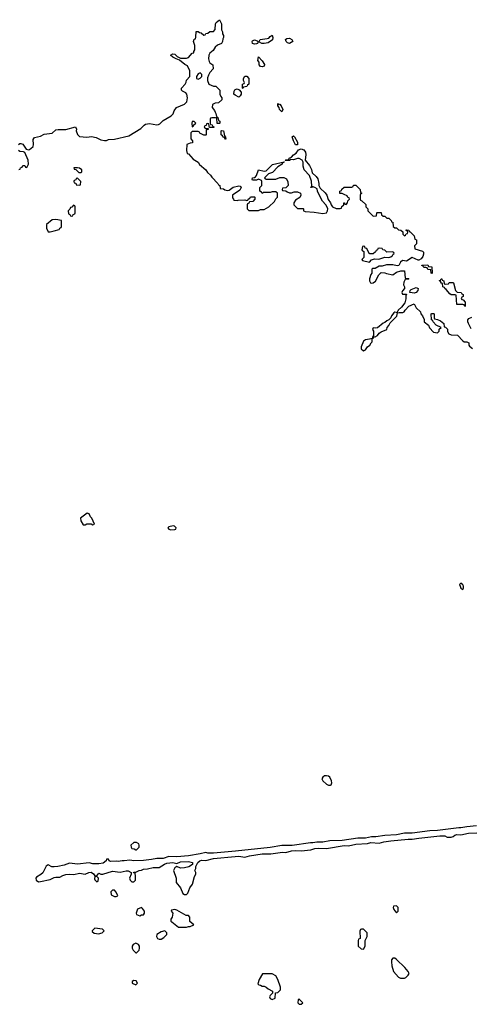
# Model space of a CAD drawing. Header units: inches. Extents: x 2789275 to 2951659, y 860290 to 1033804.
# Tile 138 of 256: x 2861837 to 2866467, y 995374 to 1005494. Entities that reach past the tile are written whole.
import ezdxf

# ---------------------------------------------------------------- set-up
doc = ezdxf.new("R2010")
doc.units = ezdxf.units.IN
doc.header["$MEASUREMENT"] = 0
doc.layers.add('C8060', color=7, linetype='Continuous')
doc.layers.add('C8969', color=7, linetype='Continuous')

msp = doc.modelspace()

# ---------------------------------------------------------------- linework, layer by layer
at = {"layer": 'C8060', "color": 2, "elevation": 2}
for points in [[(2861826, 1004210), (2861840, 1004220), (2861850, 1004222), (2861870, 1004214), (2861902, 1004162), (2861930, 1004157), (2861951, 1004169), (2861974, 1004190), (2861979, 1004210), (2861976, 1004264), (2861990, 1004283), (2862050, 1004297), (2862090, 1004316), (2862172, 1004328), (2862210, 1004363), (2862233, 1004367), (2862310, 1004367), (2862410, 1004394), (2862422, 1004370), (2862418, 1004350), (2862430, 1004314), (2862450, 1004292), (2862527, 1004287), (2862575, 1004295), (2862622, 1004282), (2862670, 1004258), (2862710, 1004252), (2862730, 1004252), (2862750, 1004262), (2862810, 1004265), (2862960, 1004300), (2863083, 1004377), (2863115, 1004410), (2863130, 1004419), (2863170, 1004427), (2863246, 1004414), (2863262, 1004418), (2863276, 1004424), (2863310, 1004459), (2863393, 1004507), (2863413, 1004527), (2863425, 1004556), (2863449, 1004591), (2863530, 1004626), (2863556, 1004650), (2863561, 1004690), (2863555, 1004730), (2863543, 1004743), (2863510, 1004758), (2863498, 1004770), (2863498, 1004790), (2863538, 1004830), (2863547, 1004853), (2863550, 1004874), (2863586, 1004910), (2863586, 1004970), (2863560, 1005020), (2863535, 1005035), (2863479, 1005079), (2863446, 1005090), (2863409, 1005109), (2863386, 1005130), (2863410, 1005142), (2863430, 1005138), (2863456, 1005116), (2863490, 1005098), (2863550, 1005099), (2863570, 1005106), (2863609, 1005151), (2863626, 1005154), (2863626, 1005166), (2863636, 1005184), (2863638, 1005230), (2863622, 1005270), (2863630, 1005294), (2863642, 1005298), (2863647, 1005313), (2863650, 1005374), (2863670, 1005374), (2863684, 1005364), (2863700, 1005360), (2863730, 1005334), (2863742, 1005338), (2863748, 1005352), (2863770, 1005354), (2863790, 1005374), (2863830, 1005374), (2863847, 1005393), (2863848, 1005450), (2863856, 1005464), (2863890, 1005494), (2863912, 1005450), (2863912, 1005390), (2863922, 1005370), (2863922, 1005350), (2863931, 1005331), (2863932, 1005310), (2863924, 1005296), (2863922, 1005270), (2863912, 1005250), (2863868, 1005232), (2863845, 1005210), (2863824, 1005176), (2863792, 1005150), (2863782, 1005130), (2863778, 1005090), (2863784, 1005064), (2863792, 1005050), (2863822, 1005030), (2863825, 1004990), (2863792, 1004950), (2863777, 1004923), (2863765, 1004895), (2863765, 1004870), (2863782, 1004830), (2863830, 1004812), (2863854, 1004810), (2863892, 1004770), (2863894, 1004730), (2863904, 1004704), (2863914, 1004690), (2863914, 1004670), (2863880, 1004640), (2863844, 1004636), (2863818, 1004622), (2863814, 1004590), (2863840, 1004560), (2863844, 1004544), (2863854, 1004530), (2863858, 1004498), (2863874, 1004490), (2863878, 1004458), (2863894, 1004450), (2863894, 1004430), (2863890, 1004426), (2863867, 1004427), (2863862, 1004482), (2863850, 1004486), (2863810, 1004486), (2863798, 1004482), (2863794, 1004470), (2863794, 1004430), (2863798, 1004418), (2863813, 1004413), (2863818, 1004398), (2863834, 1004390), (2863830, 1004386), (2863786, 1004386), (2863782, 1004422), (2863770, 1004426), (2863758, 1004422), (2863753, 1004407), (2863738, 1004402), (2863734, 1004390), (2863750, 1004374), (2863774, 1004374), (2863773, 1004367), (2863758, 1004362), (2863754, 1004350), (2863754, 1004310), (2863750, 1004306), (2863728, 1004308), (2863688, 1004328), (2863682, 1004342), (2863670, 1004346), (2863610, 1004346), (2863594, 1004330), (2863594, 1004270), (2863612, 1004250), (2863612, 1004228), (2863590, 1004226), (2863554, 1004210), (2863552, 1004150), (2863558, 1004118), (2863570, 1004114), (2863620, 1004060), (2863671, 1004031), (2863685, 1004005), (2863751, 1003951), (2863765, 1003925), (2863797, 1003897), (2863810, 1003874), (2863874, 1003810), (2863878, 1003798), (2863894, 1003790), (2863898, 1003758), (2863930, 1003754), (2863944, 1003744), (2863970, 1003738), (2863990, 1003742), (2864029, 1003771), (2864090, 1003785), (2864102, 1003782), (2864114, 1003770), (2864098, 1003742), (2864022, 1003690), (2864022, 1003662), (2864034, 1003650), (2864038, 1003638), (2864074, 1003634), (2864082, 1003638), (2864150, 1003642), (2864170, 1003634), (2864182, 1003638), (2864186, 1003650), (2864202, 1003658), (2864208, 1003672), (2864250, 1003674), (2864254, 1003670), (2864254, 1003650), (2864233, 1003627), (2864198, 1003622), (2864193, 1003607), (2864178, 1003602), (2864174, 1003590), (2864174, 1003550), (2864190, 1003534), (2864290, 1003534), (2864310, 1003542), (2864350, 1003542), (2864398, 1003570), (2864455, 1003625), (2864470, 1003654), (2864486, 1003670), (2864486, 1003710), (2864470, 1003726), (2864430, 1003726), (2864410, 1003718), (2864342, 1003718), (2864328, 1003708), (2864322, 1003722), (2864306, 1003730), (2864306, 1003770), (2864326, 1003790), (2864326, 1003830), (2864322, 1003842), (2864290, 1003855), (2864270, 1003846), (2864230, 1003846), (2864226, 1003850), (2864228, 1003870), (2864250, 1003872), (2864260, 1003880), (2864270, 1003894), (2864289, 1003951), (2864350, 1003938), (2864370, 1003942), (2864434, 1004006), (2864554, 1004034), (2864550, 1004026), (2864538, 1004022), (2864534, 1004010), (2864490, 1003982), (2864435, 1003925), (2864394, 1003910), (2864354, 1003870), (2864358, 1003858), (2864370, 1003854), (2864470, 1003854), (2864510, 1003872), (2864551, 1003871), (2864578, 1003858), (2864593, 1003827), (2864594, 1003790), (2864573, 1003767), (2864538, 1003762), (2864534, 1003750), (2864538, 1003738), (2864570, 1003734), (2864584, 1003724), (2864610, 1003714), (2864630, 1003714), (2864656, 1003724), (2864690, 1003725), (2864722, 1003710), (2864725, 1003690), (2864715, 1003665), (2864670, 1003638), (2864654, 1003610), (2864654, 1003590), (2864690, 1003554), (2864750, 1003554), (2864754, 1003550), (2864754, 1003530), (2864770, 1003522), (2864863, 1003517), (2864950, 1003502), (2864988, 1003510), (2865001, 1003530), (2865004, 1003550), (2865000, 1003560), (2864984, 1003590), (2864949, 1003629), (2864927, 1003667), (2864897, 1003730), (2864894, 1003754), (2864870, 1003769), (2864842, 1003778), (2864834, 1003770), (2864826, 1003770), (2864838, 1003782), (2864836, 1003836), (2864814, 1003894), (2864759, 1003950), (2864749, 1003990), (2864748, 1004028), (2864738, 1004050), (2864710, 1004068), (2864690, 1004068), (2864650, 1004055), (2864622, 1004058), (2864610, 1004048), (2864566, 1004046), (2864570, 1004054), (2864602, 1004058), (2864606, 1004070), (2864630, 1004082), (2864650, 1004105), (2864677, 1004123), (2864703, 1004157), (2864730, 1004165), (2864755, 1004155), (2864773, 1004133), (2864778, 1004110), (2864771, 1004050), (2864816, 1003996), (2864834, 1003954), (2864841, 1003921), (2864882, 1003882), (2864899, 1003859), (2864911, 1003811), (2864911, 1003790), (2864923, 1003763), (2864974, 1003714), (2864991, 1003691), (2865007, 1003647), (2865031, 1003611), (2865038, 1003590), (2865050, 1003572), (2865090, 1003554), (2865130, 1003554), (2865142, 1003558), (2865147, 1003573), (2865166, 1003590), (2865167, 1003613), (2865173, 1003613), (2865178, 1003598), (2865190, 1003594), (2865206, 1003610), (2865207, 1003633), (2865226, 1003650), (2865222, 1003662), (2865207, 1003667), (2865202, 1003682), (2865170, 1003698), (2865150, 1003706), (2865127, 1003707), (2865126, 1003730), (2865142, 1003738), (2865147, 1003753), (2865170, 1003774), (2865250, 1003774), (2865262, 1003778), (2865267, 1003793), (2865290, 1003794), (2865334, 1003750), (2865338, 1003718), (2865352, 1003712), (2865350, 1003706), (2865338, 1003702), (2865334, 1003690), (2865334, 1003650), (2865338, 1003638), (2865353, 1003633), (2865393, 1003593), (2865394, 1003570), (2865414, 1003550), (2865414, 1003530), (2865470, 1003474), (2865502, 1003478), (2865506, 1003510), (2865510, 1003514), (2865550, 1003512), (2865554, 1003490), (2865570, 1003474), (2865590, 1003474), (2865610, 1003454), (2865630, 1003454), (2865654, 1003430), (2865658, 1003418), (2865670, 1003414), (2865674, 1003370), (2865690, 1003354), (2865710, 1003354), (2865730, 1003334), (2865752, 1003332), (2865773, 1003313), (2865774, 1003290), (2865790, 1003274), (2865802, 1003278), (2865807, 1003293), (2865822, 1003298), (2865826, 1003310), (2865822, 1003322), (2865806, 1003330), (2865810, 1003334), (2865834, 1003330), (2865838, 1003318), (2865850, 1003314), (2865890, 1003274), (2865898, 1003238), (2865914, 1003230), (2865914, 1003190), (2865894, 1003170), (2865898, 1003138), (2865976, 1003116), (2865985, 1003105), (2865985, 1003085), (2865979, 1003061), (2865963, 1003037), (2865937, 1003023), (2865930, 1003022), (2865870, 1003049), (2865810, 1003013), (2865770, 1003019), (2865750, 1003002), (2865731, 1002969), (2865717, 1002963), (2865670, 1002973), (2865606, 1002974), (2865560, 1002960), (2865530, 1002962), (2865490, 1002938), (2865462, 1002938), (2865454, 1002930), (2865454, 1002890), (2865444, 1002876), (2865431, 1002830), (2865432, 1002810), (2865442, 1002790), (2865450, 1002785), (2865470, 1002791), (2865493, 1002807), (2865528, 1002872), (2865550, 1002894), (2865587, 1002893), (2865605, 1002885), (2865670, 1002872), (2865710, 1002898), (2865753, 1002913), (2865790, 1002914), (2865798, 1002838), (2865830, 1002834), (2865834, 1002830), (2865830, 1002826), (2865798, 1002822), (2865784, 1002796), (2865782, 1002770), (2865792, 1002750), (2865792, 1002730), (2865770, 1002706), (2865762, 1002690), (2865770, 1002674), (2865812, 1002672), (2865804, 1002656), (2865806, 1002626), (2865795, 1002585), (2865761, 1002539), (2865725, 1002510), (2865722, 1002498), (2865714, 1002490), (2865718, 1002482), (2865690, 1002488), (2865680, 1002480), (2865656, 1002450), (2865651, 1002429), (2865631, 1002409), (2865610, 1002399), (2865590, 1002381), (2865570, 1002374), (2865514, 1002326), (2865490, 1002322), (2865470, 1002326), (2865462, 1002310), (2865471, 1002291), (2865473, 1002247), (2865462, 1002230), (2865462, 1002222), (2865470, 1002222), (2865483, 1002237), (2865490, 1002236), (2865513, 1002247), (2865529, 1002271), (2865550, 1002286), (2865608, 1002310), (2865614, 1002330), (2865629, 1002350), (2865642, 1002378), (2865713, 1002447), (2865720, 1002480), (2865735, 1002485), (2865775, 1002485), (2865786, 1002490), (2865798, 1002510), (2865835, 1002550), (2865890, 1002574), (2865910, 1002534), (2865954, 1002490), (2865958, 1002470), (2865974, 1002450), (2865992, 1002412), (2865994, 1002390), (2866036, 1002356), (2866046, 1002326), (2866090, 1002282), (2866130, 1002274), (2866147, 1002293), (2866148, 1002312), (2866166, 1002330), (2866116, 1002356), (2866086, 1002390), (2866082, 1002402), (2866068, 1002408), (2866066, 1002470), (2866070, 1002474), (2866090, 1002474), (2866094, 1002470), (2866094, 1002430), (2866098, 1002418), (2866130, 1002414), (2866160, 1002400), (2866194, 1002370), (2866198, 1002338), (2866213, 1002333), (2866233, 1002313), (2866232, 1002290), (2866245, 1002265), (2866270, 1002254), (2866334, 1002250), (2866390, 1002192), (2866404, 1002184), (2866430, 1002182), (2866450, 1002174), (2866452, 1002150), (2866460, 1002140), (2866490, 1002114)], [(2861830, 1003954), (2861842, 1003958), (2861847, 1003973), (2861862, 1003978), (2861870, 1003994), (2861890, 1003994), (2861898, 1003978), (2861910, 1003974), (2861928, 1004010), (2861924, 1004050), (2861890, 1004128), (2861875, 1004135), (2861840, 1004140), (2861826, 1004150)], [(2866476, 1002316), (2866448, 1002372), (2866442, 1002390), (2866442, 1002410), (2866450, 1002422), (2866482, 1002438)]]:
    msp.add_lwpolyline(points, dxfattribs=at)
for points in [[(2864350, 1005250), (2864326, 1005250), (2864302, 1005262), (2864298, 1005270), (2864308, 1005290), (2864381, 1005299), (2864396, 1005304), (2864410, 1005322), (2864430, 1005334), (2864438, 1005310), (2864434, 1005286), (2864390, 1005257)], [(2864250, 1005243), (2864230, 1005249), (2864224, 1005270), (2864230, 1005278), (2864250, 1005286), (2864278, 1005278), (2864285, 1005270), (2864284, 1005256), (2864282, 1005250), (2864270, 1005245)], [(2864610, 1005249), (2864590, 1005255), (2864575, 1005270), (2864569, 1005291), (2864581, 1005299), (2864610, 1005303), (2864634, 1005290), (2864642, 1005270)], [(2864330, 1005009), (2864310, 1005014), (2864299, 1005030), (2864296, 1005056), (2864285, 1005075), (2864289, 1005111), (2864330, 1005071), (2864353, 1005033), (2864350, 1005018)], [(2863690, 1004948), (2863670, 1004938), (2863652, 1004910), (2863654, 1004890), (2863670, 1004882), (2863690, 1004892), (2863708, 1004910), (2863708, 1004930)], [(2864130, 1004786), (2864126, 1004790), (2864126, 1004830), (2864142, 1004838), (2864146, 1004850), (2864138, 1004870), (2864138, 1004890), (2864150, 1004912), (2864170, 1004912), (2864191, 1004891), (2864192, 1004830), (2864178, 1004822), (2864170, 1004806), (2864138, 1004802)], [(2864090, 1004698), (2864050, 1004718), (2864038, 1004730), (2864040, 1004760), (2864047, 1004773), (2864060, 1004780), (2864070, 1004782), (2864093, 1004773), (2864114, 1004750), (2864112, 1004730), (2864102, 1004710)], [(2864504, 1004624), (2864510, 1004625), (2864525, 1004610), (2864541, 1004570), (2864530, 1004546), (2864505, 1004570), (2864502, 1004590), (2864489, 1004610), (2864490, 1004632)], [(2863630, 1004446), (2863610, 1004446), (2863605, 1004430), (2863610, 1004394), (2863622, 1004398), (2863627, 1004413), (2863646, 1004430)], [(2863950, 1004266), (2863942, 1004282), (2863930, 1004286), (2863920, 1004300), (2863906, 1004310), (2863906, 1004350), (2863910, 1004354), (2863932, 1004350), (2863942, 1004302), (2863953, 1004287), (2863954, 1004266)], [(2864690, 1004208), (2864670, 1004209), (2864649, 1004249), (2864638, 1004290), (2864650, 1004302), (2864662, 1004290), (2864690, 1004234)], [(2862430, 1003973), (2862394, 1003970), (2862398, 1003958), (2862413, 1003953), (2862444, 1003924), (2862470, 1003922), (2862475, 1003930), (2862474, 1003950), (2862450, 1003968)], [(2862430, 1003866), (2862418, 1003862), (2862413, 1003847), (2862398, 1003842), (2862394, 1003830), (2862398, 1003818), (2862413, 1003813), (2862418, 1003798), (2862450, 1003794), (2862462, 1003798), (2862466, 1003830)], [(2862390, 1003586), (2862373, 1003567), (2862358, 1003562), (2862353, 1003547), (2862334, 1003530), (2862338, 1003498), (2862353, 1003493), (2862358, 1003478), (2862370, 1003474), (2862382, 1003478), (2862387, 1003493), (2862402, 1003498), (2862406, 1003510), (2862406, 1003570), (2862402, 1003582)], [(2862210, 1003442), (2862170, 1003438), (2862114, 1003390), (2862114, 1003350), (2862130, 1003314), (2862150, 1003314), (2862190, 1003325), (2862242, 1003338), (2862248, 1003352), (2862262, 1003358), (2862266, 1003370), (2862266, 1003430)], [(2865370, 1003166), (2865358, 1003162), (2865354, 1003130), (2865358, 1003118), (2865374, 1003110), (2865374, 1003050), (2865354, 1003030), (2865358, 1003018), (2865430, 1003002), (2865453, 1003027), (2865483, 1003037), (2865528, 1003032), (2865590, 1003052), (2865630, 1003051), (2865650, 1003058), (2865668, 1003070), (2865675, 1003085), (2865686, 1003090), (2865682, 1003102), (2865667, 1003107), (2865610, 1003106), (2865590, 1003126), (2865567, 1003127), (2865562, 1003142), (2865530, 1003146), (2865518, 1003142), (2865513, 1003127), (2865498, 1003122), (2865493, 1003107), (2865470, 1003086), (2865433, 1003087), (2865426, 1003090), (2865402, 1003142), (2865387, 1003147), (2865382, 1003162)], [(2866070, 1002886), (2866066, 1002890), (2866062, 1002922), (2866030, 1002926), (2866022, 1002942), (2866010, 1002946), (2865990, 1002946), (2865982, 1002962), (2865970, 1002966), (2865969, 1002971), (2866030, 1002974), (2866038, 1002958), (2866073, 1002953), (2866074, 1002890)], [(2866210, 1002774), (2866242, 1002778), (2866250, 1002794), (2866290, 1002794), (2866294, 1002790), (2866314, 1002710), (2866333, 1002693), (2866374, 1002690), (2866378, 1002678), (2866394, 1002670), (2866394, 1002650), (2866378, 1002642), (2866374, 1002630), (2866378, 1002618), (2866393, 1002613), (2866414, 1002590), (2866414, 1002550), (2866410, 1002546), (2866402, 1002562), (2866390, 1002566), (2866330, 1002566), (2866322, 1002662), (2866310, 1002666), (2866270, 1002666), (2866256, 1002676), (2866220, 1002720), (2866206, 1002730), (2866202, 1002742), (2866186, 1002750), (2866182, 1002782), (2866170, 1002786), (2866162, 1002802), (2866149, 1002809), (2866150, 1002814), (2866162, 1002818), (2866166, 1002830), (2866174, 1002830), (2866178, 1002818), (2866194, 1002810), (2866198, 1002778)], [(2865890, 1002683), (2865849, 1002689), (2865846, 1002690), (2865848, 1002710), (2865860, 1002720), (2865910, 1002742), (2865931, 1002730), (2865926, 1002710), (2865910, 1002689)], [(2865458, 1002218), (2865431, 1002209), (2865390, 1002204), (2865371, 1002189), (2865347, 1002130), (2865347, 1002110), (2865370, 1002091), (2865390, 1002101), (2865410, 1002130), (2865435, 1002150), (2865447, 1002173), (2865457, 1002183)], [(2862530, 1000422), (2862462, 1000370), (2862464, 1000344), (2862490, 1000302), (2862510, 1000302), (2862528, 1000312), (2862550, 1000314), (2862570, 1000314), (2862590, 1000302), (2862606, 1000310), (2862578, 1000370), (2862564, 1000384), (2862550, 1000414)], [(2863413, 1000293), (2863370, 1000282), (2863358, 1000270), (2863370, 1000258), (2863390, 1000252), (2863430, 1000254), (2863442, 1000258), (2863446, 1000270), (2863426, 1000290)]]:
    msp.add_lwpolyline(points, close=True, dxfattribs=at)
at = {"layer": 'C8969', "color": 2, "elevation": 2}
for points in [[(2866370, 999701), (2866356, 999690), (2866362, 999670), (2866370, 999651), (2866390, 999638), (2866397, 999650), (2866398, 999670), (2866390, 999684)], [(2864990, 997721), (2864970, 997721), (2864951, 997710), (2864943, 997690), (2864951, 997670), (2864990, 997635), (2865010, 997626), (2865030, 997625), (2865038, 997630), (2865044, 997650), (2865041, 997670), (2865022, 997710), (2865010, 997719)], [(2863010, 997038), (2862978, 997010), (2862982, 996990), (2862990, 996974), (2863012, 996972), (2863030, 996962), (2863038, 996962), (2863066, 996990), (2863066, 997010), (2863062, 997022), (2863036, 997036)], [(2862630, 996686), (2862610, 996686), (2862605, 996665), (2862610, 996654), (2862630, 996634), (2862642, 996638), (2862646, 996670)], [(2862810, 996546), (2862790, 996546), (2862774, 996530), (2862778, 996498), (2862810, 996482), (2862830, 996482), (2862846, 996490), (2862830, 996526)], [(2863090, 996368), (2863047, 996353), (2863034, 996310), (2863038, 996298), (2863070, 996282), (2863088, 996292), (2863110, 996294), (2863118, 996310), (2863118, 996330), (2863100, 996360)], [(2863430, 996348), (2863398, 996342), (2863394, 996330), (2863412, 996310), (2863405, 996270), (2863391, 996250), (2863391, 996230), (2863400, 996220), (2863470, 996166), (2863550, 996167), (2863570, 996174), (2863590, 996174), (2863626, 996190), (2863586, 996226), (2863586, 996270), (2863570, 996286), (2863548, 996288), (2863450, 996342)], [(2865710, 996386), (2865678, 996382), (2865674, 996370), (2865682, 996350), (2865690, 996334), (2865710, 996314), (2865726, 996330), (2865726, 996370)], [(2862610, 996155), (2862582, 996130), (2862582, 996122), (2862604, 996104), (2862650, 996098), (2862670, 996105), (2862686, 996110), (2862706, 996130), (2862687, 996147)], [(2863330, 996128), (2863290, 996119), (2863245, 996090), (2863242, 996070), (2863252, 996052), (2863270, 996045), (2863290, 996045), (2863318, 996062), (2863348, 996090), (2863348, 996110)], [(2865370, 996146), (2865350, 996146), (2865338, 996142), (2865333, 996127), (2865334, 996050), (2865318, 996042), (2865314, 996030), (2865314, 995970), (2865344, 995944), (2865370, 995942), (2865386, 995970), (2865386, 996030), (2865406, 996070), (2865406, 996110)], [(2863030, 996002), (2863002, 995990), (2862992, 995970), (2862992, 995950), (2863002, 995930), (2863030, 995902), (2863038, 995902), (2863066, 995930), (2863068, 995950), (2863068, 995970), (2863058, 995990)], [(2865690, 995849), (2865670, 995848), (2865658, 995830), (2865658, 995810), (2865661, 995770), (2865678, 995710), (2865730, 995652), (2865750, 995642), (2865790, 995642), (2865806, 995650), (2865830, 995674), (2865838, 995690), (2865829, 995710), (2865794, 995754), (2865710, 995835)], [(2863010, 995618), (2862994, 995610), (2862994, 995590), (2863030, 995574), (2863046, 995590), (2863035, 995615)], [(2864430, 995688), (2864333, 995687), (2864298, 995630), (2864285, 995585), (2864293, 995573), (2864312, 995572), (2864330, 995562), (2864350, 995562), (2864371, 995551), (2864390, 995532), (2864434, 995510), (2864433, 995487), (2864410, 995466), (2864402, 995450), (2864410, 995434), (2864430, 995422), (2864462, 995438), (2864467, 995493), (2864490, 995494), (2864516, 995524), (2864518, 995550), (2864489, 995630), (2864468, 995668)], [(2864710, 995426), (2864698, 995422), (2864694, 995390), (2864710, 995374), (2864730, 995374), (2864746, 995390)]]:
    msp.add_lwpolyline(points, close=True, dxfattribs=at)
msp.add_lwpolyline([(2866530, 997209), (2866430, 997199), (2866370, 997187), (2866350, 997189), (2866130, 997159), (2866050, 997158), (2865868, 997132), (2865790, 997132), (2865710, 997117), (2865590, 997109), (2865496, 997096), (2865450, 997095), (2865390, 997081), (2865310, 997083), (2865150, 997058), (2865025, 997055), (2864950, 997041), (2864890, 997041), (2864850, 997033), (2864825, 997035), (2864635, 997005), (2864530, 997005), (2864410, 996984), (2864053, 996947), (2863830, 996929), (2863770, 996929), (2863750, 996934), (2863690, 996919), (2863570, 996899), (2863450, 996889), (2863370, 996894), (2863310, 996873), (2863247, 996873), (2863190, 996861), (2863110, 996853), (2863010, 996849), (2862970, 996854), (2862910, 996847), (2862890, 996849), (2862850, 996841), (2862830, 996846), (2862770, 996842), (2862758, 996850), (2862750, 996866), (2862730, 996866), (2862725, 996850), (2862694, 996826), (2862650, 996818), (2862590, 996817), (2862550, 996829), (2862430, 996816), (2862350, 996825), (2862295, 996805), (2862230, 996790), (2862190, 996786), (2862168, 996788), (2862130, 996807), (2862110, 996794), (2862074, 996726), (2862053, 996707), (2862010, 996681), (2862002, 996670), (2862008, 996650), (2862030, 996633), (2862050, 996636), (2862150, 996658), (2862190, 996678), (2862210, 996682), (2862250, 996681), (2862282, 996698), (2862310, 996707), (2862350, 996711), (2862392, 996708), (2862450, 996723), (2862510, 996711), (2862546, 996730), (2862570, 996731), (2862596, 996716), (2862610, 996694), (2862630, 996694), (2862650, 996722), (2862670, 996711), (2862690, 996711), (2862790, 996743), (2862870, 996731), (2862930, 996746), (2862950, 996746), (2862982, 996730), (2862982, 996710), (2862966, 996670), (2862972, 996650), (2862990, 996632), (2863010, 996632), (2863028, 996650), (2863028, 996690), (2863022, 996722), (2863007, 996727), (2863009, 996731), (2863030, 996732), (2863066, 996750), (2863090, 996752), (2863110, 996762), (2863150, 996765), (2863210, 996781), (2863270, 996781), (2863324, 996816), (2863350, 996825), (2863410, 996831), (2863450, 996822), (2863490, 996837), (2863570, 996841), (2863614, 996830), (2863614, 996810), (2863574, 996786), (2863530, 996778), (2863490, 996773), (2863450, 996789), (2863430, 996775), (2863416, 996750), (2863445, 996670), (2863446, 996626), (2863491, 996571), (2863512, 996512), (2863530, 996502), (2863550, 996502), (2863563, 996517), (2863584, 996570), (2863612, 996608), (2863634, 996686), (2863648, 996710), (2863648, 996730), (2863638, 996750), (2863648, 996770), (2863648, 996792), (2863666, 996830), (2863688, 996850), (2863706, 996854), (2863750, 996851), (2863830, 996871), (2864050, 996894), (2864090, 996895), (2864150, 996885), (2864199, 996901), (2864330, 996919), (2864419, 996921), (2864537, 996937), (2864570, 996935), (2864630, 996951), (2864670, 996954), (2864730, 996951), (2864830, 996962), (2864870, 996974), (2864910, 996979), (2864990, 996977), (2865170, 997005), (2865216, 997004), (2865290, 997019), (2865410, 997028), (2865444, 997036), (2865530, 997031), (2865577, 997043), (2865650, 997054), (2865830, 997071), (2865871, 997071), (2865937, 997083), (2866153, 997107), (2866204, 997104), (2866230, 997091), (2866270, 997091), (2866290, 997098), (2866307, 997113), (2866330, 997121), (2866370, 997117), (2866447, 997133), (2866535, 997135)], dxfattribs=at)

doc.saveas('drawing.dxf')
